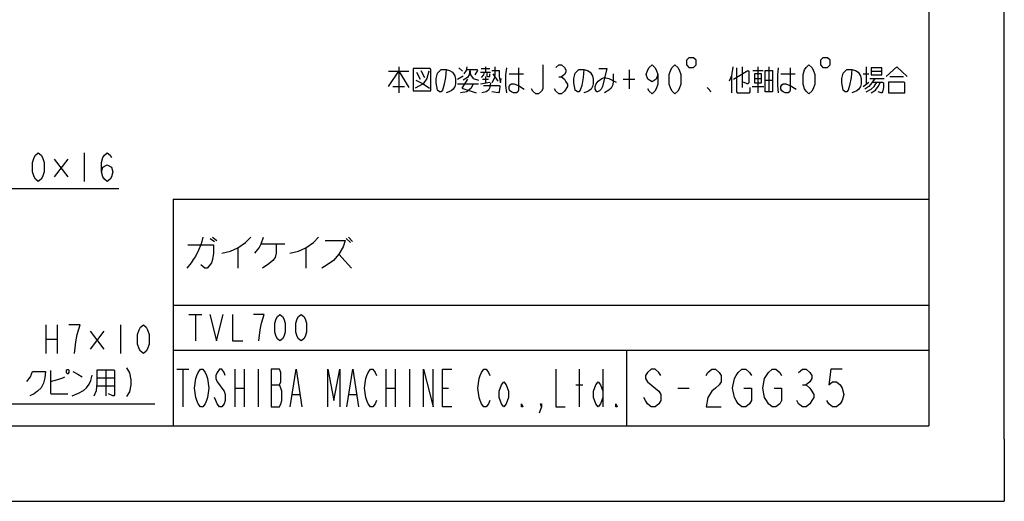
# Model space of a CAD drawing. Header units: millimetres. Extents: x 0 to 594, y 0 to 420.
# Tile 19 of 35: x 464 to 594, y 0 to 64. Entities that reach past the tile are written whole.
import ezdxf

# ---------------------------------------------------------------- set-up
doc = ezdxf.new("R2010")
doc.units = ezdxf.units.MM
doc.header["$LTSCALE"] = 32.67
doc.linetypes.add('DOT', pattern=[0.2, 0.1, -0.1])
doc.linetypes.add('HIDDEN', pattern=[0.2, 0.1, -0.1])
doc.layers.get('0').update_dxf_attribs({"linetype": 'CONTINUOUS'})
doc.layers.add('DEFAULT_2', color=8, linetype='HIDDEN')
doc.layers.add('DRA_ITEM', color=7, linetype='CONTINUOUS')

msp = doc.modelspace()

# ---------------------------------------------------------------- linework, layer by layer
at = {"color": 7, "linetype": 'CONTINUOUS'}
for p, q in [((584, 410), (584, 10)), ((594, 8.24228), (594, 409.35318)), ((484, 40), (584, 40)), ((484, 40), (484, 10)), ((484, 20), (584, 20)), ((544, 20), (544, 10)), ((10, 10), (584, 10)), ((12.37736, 0), (584.30102, 0))]:
    msp.add_line(p, q, dxfattribs=at)
at = {"color": 2, "linetype": 'CONTINUOUS'}
for p, q in [((488.89499, 34.82813), (489.45749, 34.40625)), ((489.17626, 34.96875), (489.73875, 34.54687)), ((495.645, 34.125), (498.73874, 34.125)), ((506.895, 34.82813), (507.45749, 34.26563)), ((507.17626, 34.96875), (507.73876, 34.40625)), ((492.55126, 33.5625), (492.55126, 30.89062)), ((501.55125, 33.5625), (501.55125, 30.89062)), ((505.91064, 32.71875), (507.59812, 30.89062)), ((486.045, 24.75), (487.79498, 24.75)), ((486.92001, 24.75), (486.92001, 21.25)), ((484.46874, 17.5), (486.03126, 17.5)), ((485.25, 17.5), (485.25, 12.5)), ((492.12501, 17.5), (492.12501, 12.5)), ((493.37501, 17.5), (493.37501, 12.5)), ((495.25, 17.5), (495.25, 12.5)), ((512.12502, 17.5), (512.12502, 12.5)), ((513.37501, 17.5), (513.37501, 12.5)), ((515.25001, 17.5), (515.25001, 12.5)), ((537.75001, 12.5), (537.75001, 17.5)), ((540.875, 17.5), (540.875, 12.5)), ((492.12501, 15), (493.37501, 15)), ((496.96874, 15.41667), (498.06251, 15.41667)), ((512.12502, 15), (513.37501, 15)), ((519.62499, 15), (520.40625, 15)), ((537.28127, 15.41667), (538.21874, 15.41667)), ((550.77, 15), (552.27001, 15)), ((567.27, 15.41667), (567.76999, 15.41667)), ((499.78125, 14.16667), (500.71876, 14.16667)), ((507.28126, 14.16667), (508.21874, 14.16667))]:
    msp.add_line(p, q, dxfattribs=at)
at = {"color": 4, "linetype": 'CONTINUOUS'}
for p, q in [((484, 26), (584, 26)), ((594, 8.24228), (594, 0)), ((584.30102, 0), (594, 0))]:
    msp.add_line(p, q, dxfattribs=at)
at = {"color": 2, "linetype": 'CONTINUOUS'}
for points in [[(487.91064, 34.96875), (487.77, 34.40625), (487.62937, 33.98437), (487.34814, 33.28125), (486.92624, 32.4375), (486.64501, 32.01563), (486.36375, 31.59375), (485.80125, 30.89062)], [(485.94189, 33.98437), (489.31689, 33.98437), (489.31689, 32.85938), (489.17626, 32.01563), (489.03562, 31.59375), (488.75436, 31.17188), (488.47313, 30.89062), (488.19186, 30.89062), (487.62937, 31.3125)], [(490.44188, 32.85938), (491.56687, 33.14062), (492.55126, 33.5625), (493.53562, 34.26563), (494.23874, 34.96875)], [(494.80124, 32.85938), (495.36373, 33.5625), (495.645, 34.125), (495.92626, 34.96875)], [(497.61375, 34.125), (497.61375, 32.85938), (497.47311, 32.29687), (497.19189, 31.875), (496.62939, 31.45313), (495.78563, 30.89062)], [(499.44186, 32.85938), (500.56689, 33.14062), (501.55125, 33.5625), (502.53564, 34.26563), (503.23877, 34.96875)], [(504.08249, 34.54687), (506.75436, 34.54687), (506.47314, 33.70312), (505.91064, 32.71875), (505.20751, 31.875), (504.36375, 31.3125), (503.66063, 30.89062)], [(488.845, 24.75), (489.72001, 21.25), (490.59498, 24.75)], [(491.82, 24.75), (491.82, 21.25), (493.21998, 21.25)], [(495.32001, 21.25), (495.49501, 22.70833), (495.67001, 23.58333), (495.84502, 24.16667), (496.01998, 24.75), (494.62, 24.75)], [(498.12001, 21.25), (497.77001, 21.54167), (497.595, 21.83333), (497.42, 22.41667), (497.42, 23.58333), (497.595, 24.16667), (497.77001, 24.45833), (498.12001, 24.75), (498.47002, 24.45833), (498.64502, 24.16667), (498.81998, 23.58333), (498.81998, 22.41667), (498.64502, 21.83333), (498.47002, 21.54167), (498.12001, 21.25)], [(500.92001, 21.25), (500.57001, 21.54167), (500.395, 21.83333), (500.22, 22.41667), (500.22, 23.58333), (500.395, 24.16667), (500.57001, 24.45833), (500.92001, 24.75), (501.27002, 24.45833), (501.44498, 24.16667), (501.61998, 23.58333), (501.61998, 22.41667), (501.44498, 21.83333), (501.27002, 21.54167), (500.92001, 21.25)], [(488.37499, 13.33334), (488.21877, 12.91667), (487.90625, 12.5), (487.59377, 12.5), (487.28125, 12.91667), (487.12499, 13.33334), (486.96873, 13.75), (486.81251, 15), (486.96873, 16.25), (487.12499, 16.66667), (487.28125, 17.08333), (487.59377, 17.5), (487.90625, 17.5), (488.21877, 17.08333), (488.37499, 16.66667), (488.53125, 16.25), (488.68751, 15), (488.53125, 13.75), (488.37499, 13.33334)], [(490.87502, 16.66667), (490.71876, 17.08333), (490.40624, 17.5), (490.09376, 17.5), (489.78124, 17.08333), (489.62498, 16.66667), (489.62498, 16.25), (489.78124, 15.83333), (490.09376, 15.41667), (490.40624, 15), (490.71876, 14.58333), (490.87502, 14.16667), (490.87502, 13.33334), (490.71876, 12.91667), (490.40624, 12.5), (490.09376, 12.5), (489.78124, 12.91667), (489.62498, 13.33334), (489.46876, 13.75)], [(496.96874, 17.5), (496.96874, 12.5), (498.06251, 12.5), (498.21873, 12.91667), (498.37499, 13.33334), (498.37499, 14.58333), (498.21873, 15), (498.06251, 15.41667), (498.21873, 15.83333), (498.21873, 17.08333), (498.06251, 17.5), (496.96874, 17.5)], [(499.46876, 12.5), (500.24998, 17.5), (501.03124, 12.5)], [(504.46875, 12.5), (504.46875, 17.5), (505.25, 13.33334), (506.03126, 17.5), (506.03126, 12.5)], [(506.96874, 12.5), (507.75, 17.5), (508.53125, 12.5)], [(510.87499, 13.33334), (510.71876, 12.91667), (510.40625, 12.5), (510.09377, 12.5), (509.78125, 12.91667), (509.62499, 13.33334), (509.46877, 13.75), (509.31251, 15), (509.46877, 16.25), (509.62499, 16.66667), (509.78125, 17.08333), (510.09377, 17.5), (510.40625, 17.5), (510.71876, 17.08333), (510.87499, 16.66667)], [(517.125, 12.5), (517.125, 17.5), (518.375, 12.5), (518.375, 17.5)], [(520.87499, 12.5), (519.62499, 12.5), (519.62499, 17.5), (520.87499, 17.5)], [(525.87501, 13.33334), (525.71875, 12.91667), (525.40623, 12.5), (525.09375, 12.5), (524.78124, 12.91667), (524.62501, 13.33334), (524.46875, 13.75), (524.3125, 15), (524.46875, 16.25), (524.62501, 16.66667), (524.78124, 17.08333), (525.09375, 17.5), (525.40623, 17.5), (525.71875, 17.08333), (525.87501, 16.66667)], [(534.62502, 17.5), (534.62502, 12.5), (535.87501, 12.5)], [(548.51999, 16.66667), (548.27001, 17.08333), (547.76998, 17.5), (547.26999, 17.5), (546.77, 17.08333), (546.51999, 16.66667), (546.51999, 16.25), (546.77, 15.83333), (547.26999, 15.41667), (547.76998, 15), (548.27001, 14.58333), (548.51999, 14.16667), (548.51999, 13.33334), (548.27001, 12.91667), (547.76998, 12.5), (547.26999, 12.5), (546.77, 12.91667), (546.51999, 13.33334), (546.27001, 13.75)], [(554.51999, 16.66667), (554.77001, 17.08333), (555.27, 17.5), (555.76999, 17.5), (556.27001, 17.08333), (556.51999, 16.66667), (556.51999, 15.83333), (556.27001, 15.41667), (555.76999, 15), (555.27, 14.58333), (554.77001, 13.75), (554.51999, 12.5), (556.51999, 12.5)], [(559.52001, 15), (560.51999, 15), (560.51999, 13.33334), (560.27002, 12.91667), (559.76999, 12.5), (559.27, 12.5), (558.77001, 12.91667), (558.51999, 13.33334), (558.27002, 13.75), (558.02, 15), (558.27002, 16.25), (558.51999, 16.66667), (558.77001, 17.08333), (559.27, 17.5), (559.76999, 17.5), (560.27002, 17.08333), (560.51999, 16.66667)], [(563.52001, 15), (564.51999, 15), (564.51999, 13.33334), (564.27002, 12.91667), (563.76999, 12.5), (563.27, 12.5), (562.77001, 12.91667), (562.51999, 13.33334), (562.27002, 13.75), (562.02, 15), (562.27002, 16.25), (562.51999, 16.66667), (562.77001, 17.08333), (563.27, 17.5), (563.76999, 17.5), (564.27002, 17.08333), (564.51999, 16.66667)], [(566.77001, 17.08333), (567.27, 17.5), (567.76999, 17.5), (568.26998, 17.08333), (568.52, 16.66667), (568.52, 16.25), (568.26998, 15.83333), (567.76999, 15.41667), (568.26998, 15), (568.52, 14.58333), (568.77001, 14.16667), (568.77001, 13.75), (568.52, 13.33334), (568.26998, 12.91667), (567.76999, 12.5), (567.27, 12.5), (566.77001, 12.91667), (566.52, 13.33334)], [(572.52, 17.5), (571.01999, 17.5), (570.77001, 15.41667), (571.27, 15.83333), (571.76999, 15.83333), (572.26998, 15.41667), (572.52, 15), (572.77001, 14.16667), (572.52, 13.33334), (572.26998, 12.91667), (571.76999, 12.5), (571.27, 12.5), (570.77001, 12.91667), (570.52, 13.33334)], [(528.375, 13.75), (528.06248, 12.91667), (527.75, 12.5), (527.43749, 12.91667), (527.125, 13.75), (527.125, 14.58333), (527.43749, 15.41667), (527.75, 15.83333), (528.06248, 15.41667), (528.375, 14.58333), (528.375, 13.75)], [(540.875, 13.75), (540.56251, 12.91667), (540.25, 12.5), (539.93752, 12.91667), (539.625, 13.75), (539.625, 14.58333), (539.93752, 15.41667), (540.25, 15.83333), (540.56251, 15.41667), (540.875, 14.58333)], [(530.24999, 12.5), (530.09374, 12.5), (530.09374, 12.91667), (530.24999, 12.5)], [(532.74999, 12.5), (532.59376, 12.91667), (532.74999, 12.91667), (532.74999, 12.5), (532.43751, 11.66667)], [(542.74999, 12.5), (542.59377, 12.5), (542.59377, 12.91667), (542.74999, 12.5)]]:
    msp.add_lwpolyline(points, dxfattribs=at)
at = {"layer": 'DEFAULT_2', "color": 8, "linetype": 'DOT'}
for p, q in [((484, 40), (584, 40)), ((484, 40), (484, 10)), ((584, 40), (584, 10)), ((484, 26), (584, 26)), ((484, 20), (584, 20)), ((544, 20), (544, 10)), ((484, 10), (584, 10))]:
    msp.add_line(p, q, dxfattribs=at)
at = {"layer": 'DRA_ITEM', "color": 2, "linetype": 'CONTINUOUS'}
for p, q in [((513.83186, 57.556), (513.83186, 54.11225)), ((521.81185, 57.43725), (522.28686, 56.96226)), ((525.32687, 57.556), (525.32687, 56.8435)), ((559.3052, 57.556), (559.3052, 54.82475)), ((561.39519, 57.556), (561.39519, 54.11225)), ((562.82018, 57.556), (562.82018, 54.231)), ((575.70854, 57.556), (575.70854, 55.29975)), ((512.50185, 56.96226), (515.16187, 56.96226)), ((516.20685, 56.8435), (516.68186, 55.89351)), ((516.77685, 57.081), (517.25186, 56.13101)), ((521.62184, 55.89351), (522.38185, 56.3685)), ((524.66185, 56.8435), (525.99186, 56.8435)), ((524.75687, 57.31851), (525.89687, 57.31851)), ((525.32687, 56.24976), (525.32687, 55.41851)), ((526.27686, 56.60601), (526.94184, 55.656)), ((528.46187, 56.60601), (530.36184, 56.60601)), ((535.01686, 56.21017), (535.39685, 56.21017)), ((544.32686, 57.16017), (544.32686, 54.62684)), ((557.8802, 56.3685), (557.8802, 54.11225)), ((560.7302, 57.081), (562.06017, 57.081)), ((564.43519, 56.60601), (566.3352, 56.60601)), ((575.32852, 56.60601), (576.08853, 56.60601)), ((576.37353, 56.96226), (577.79853, 56.96226)), ((578.84354, 56.24976), (580.64852, 56.24976)), ((513.07185, 54.9435), (514.59187, 54.9435)), ((521.62184, 55.29975), (524.37685, 55.29975)), ((524.66185, 55.29975), (525.89687, 55.53726)), ((524.94685, 55.89351), (525.70686, 55.89351)), ((543.56685, 55.89351), (545.08687, 55.89351)), ((560.63518, 54.9435), (562.1552, 54.9435)), ((560.92017, 56.01225), (561.8702, 56.01225)), ((562.34517, 55.77476), (563.2952, 55.77476)), ((575.32852, 54.9435), (576.08853, 55.53726)), ((576.18352, 56.01225), (578.08353, 56.01225)), ((578.65353, 55.53726), (578.65353, 54.11225)), ((472.20904, 46.16565), (472.20904, 42.36565)), ((470.02404, 45.3344), (468.21905, 42.95941)), ((468.21905, 45.3344), (470.02404, 42.95941)), ((452.44905, 41.41565), (476.76905, 41.41565)), ((467.1107, 23.36248), (467.1107, 19.56248)), ((468.63069, 23.36248), (468.63069, 19.56248)), ((474.80569, 22.53123), (473.00071, 20.15623)), ((473.00071, 22.53123), (474.80569, 20.15623)), ((476.9907, 23.36248), (476.9907, 19.56248)), ((467.1107, 21.46248), (468.63069, 21.46248)), ((475.05904, 17.42498), (475.05904, 13.98123)), ((473.91904, 16.35623), (476.19904, 16.35623)), ((473.91904, 15.28748), (476.19904, 15.28748)), ((455.20404, 12.91248), (481.55071, 12.91248))]:
    msp.add_line(p, q, dxfattribs=at)
for points in [[(551.92686, 58.42684), (551.92686, 57.79351), (552.24351, 57.47684), (552.87685, 57.47684), (553.19353, 57.79351), (553.19353, 58.42684), (552.87685, 58.74351), (552.24351, 58.74351), (551.92686, 58.42684)], [(569.66018, 58.42684), (569.66018, 57.79351), (569.97686, 57.47684), (570.6102, 57.47684), (570.92685, 57.79351), (570.92685, 58.42684), (570.6102, 58.74351), (569.97686, 58.74351), (569.66018, 58.42684)], [(522.85686, 57.556), (522.76187, 57.081), (522.47687, 56.60601)], [(526.56186, 57.556), (526.56186, 56.48725), (526.46687, 56.01225), (526.18187, 55.41851)], [(528.08184, 57.43725), (527.98686, 56.48725), (527.98686, 55.06226), (528.08184, 54.11225)], [(529.69685, 57.43725), (529.69685, 54.4685), (529.60187, 54.231), (529.41185, 54.11225), (529.03187, 54.11225), (528.74687, 54.231), (528.55685, 54.34976), (528.46187, 54.58725), (528.46187, 54.9435), (528.55685, 55.181), (528.74687, 55.29975), (529.12685, 55.29975), (529.41185, 55.181), (529.69685, 55.06226), (530.45686, 54.58725)], [(532.92687, 57.79351), (532.92687, 54.62684), (532.73686, 54.31017), (532.35687, 53.99351), (531.97685, 53.99351), (531.59686, 54.31017), (531.40685, 54.62684)], [(534.63687, 57.47684), (535.01686, 57.79351), (535.39685, 57.79351), (535.77687, 57.47684), (535.96685, 57.16017), (535.96685, 56.8435), (535.77687, 56.52684), (535.39685, 56.21017), (535.77687, 55.89351), (535.96685, 55.57684), (536.15686, 55.26017), (536.15686, 54.9435), (535.77687, 54.31017)], [(548.12684, 56.52684), (547.93687, 55.89351), (547.36687, 55.57684), (546.79687, 55.89351), (546.60686, 56.52684), (546.79687, 57.16017), (546.98684, 57.47684), (547.36687, 57.79351), (547.74685, 57.47684), (547.93687, 57.16017), (548.12684, 56.52684), (548.12684, 55.26017), (547.93687, 54.62684), (547.74685, 54.31017), (547.36687, 53.99351), (546.98684, 54.31017), (546.79687, 54.62684)], [(550.40688, 53.99351), (550.02685, 54.31017), (549.83684, 54.62684), (549.64686, 55.26017), (549.64686, 56.52684), (549.83684, 57.16017), (550.02685, 57.47684), (550.40688, 57.79351), (550.78686, 57.47684), (550.97687, 57.16017), (551.16685, 56.52684), (551.16685, 55.26017), (550.97687, 54.62684), (550.78686, 54.31017), (550.40688, 53.99351)], [(558.07018, 57.556), (557.8802, 56.3685), (557.5952, 55.656)], [(558.54519, 57.43725), (558.54519, 54.231), (558.64018, 54.11225), (560.25519, 54.11225), (560.35018, 54.231), (560.35018, 54.82475)], [(564.05521, 57.43725), (563.96018, 56.48725), (563.96018, 55.06226), (564.05521, 54.11225)], [(565.67018, 57.43725), (565.67018, 54.4685), (565.57519, 54.231), (565.38518, 54.11225), (565.00519, 54.11225), (564.72019, 54.231), (564.53018, 54.34976), (564.43519, 54.58725), (564.43519, 54.9435), (564.53018, 55.181), (564.72019, 55.29975), (565.10018, 55.29975), (565.38518, 55.181), (565.67018, 55.06226), (566.43019, 54.58725)], [(568.14019, 53.99351), (567.7602, 54.31017), (567.57019, 54.62684), (567.38018, 55.26017), (567.38018, 56.52684), (567.57019, 57.16017), (567.7602, 57.47684), (568.14019, 57.79351), (568.52018, 57.47684), (568.71019, 57.16017), (568.9002, 56.52684), (568.9002, 55.26017), (568.71019, 54.62684), (568.52018, 54.31017), (568.14019, 53.99351)], [(576.37353, 57.43725), (576.37353, 56.48725), (577.79853, 56.48725), (577.79853, 57.43725), (576.37353, 57.43725)], [(578.36853, 56.24976), (579.79352, 57.556), (581.12353, 56.24976)], [(512.50185, 54.9435), (513.83186, 56.96226), (515.16187, 54.82475)], [(515.73187, 57.31851), (515.73187, 54.34976), (518.10686, 54.34976), (518.10686, 57.19975), (518.01187, 57.31851), (515.73187, 57.31851)], [(517.82186, 56.96226), (517.53686, 56.01225), (517.06185, 55.29975), (516.01687, 54.70601)], [(520.10185, 57.19975), (520.00687, 56.13101), (519.81685, 55.06226), (519.62684, 54.4685), (519.43687, 54.231), (519.24685, 54.231), (518.96186, 54.4685), (518.86687, 54.9435), (518.77184, 55.41851), (518.77184, 56.01225), (518.96186, 56.72475), (519.43687, 57.19975), (520.10185, 57.19975), (520.57687, 57.081), (520.95685, 56.8435), (521.24185, 56.3685), (521.33684, 55.89351), (521.33684, 55.29975), (521.24185, 54.9435), (521.05184, 54.58725), (520.76684, 54.34976), (520.48184, 54.231), (520.10185, 54.11225)], [(523.23685, 57.19975), (523.14186, 56.48725), (522.95185, 56.13101), (522.38185, 55.77476)], [(522.76187, 57.19975), (524.18687, 57.19975), (524.28186, 57.081), (523.90187, 56.48725)], [(523.23685, 57.19975), (523.33187, 56.48725), (523.71186, 56.01225), (524.37685, 55.77476)], [(525.13686, 56.8435), (525.04187, 56.48725), (524.75687, 56.13101)], [(525.51685, 56.8435), (525.51685, 56.3685), (525.61187, 56.24976), (525.89687, 56.24976), (525.89687, 56.60601)], [(526.18187, 57.081), (527.13186, 57.081), (527.13186, 56.24976), (527.22684, 55.77476), (527.32187, 55.41851), (527.41686, 56.01225)], [(538.34187, 57.19975), (538.24684, 56.13101), (538.05687, 55.06226), (537.86685, 54.4685), (537.67684, 54.231), (537.48687, 54.231), (537.20187, 54.4685), (537.10684, 54.9435), (537.01186, 55.41851), (537.01186, 56.01225), (537.20187, 56.72475), (537.67684, 57.19975), (538.34187, 57.19975), (538.81684, 57.081), (539.19687, 56.8435), (539.48186, 56.3685), (539.57685, 55.89351), (539.57685, 55.29975), (539.48186, 54.9435), (539.29185, 54.58725), (539.00685, 54.34976), (538.72185, 54.231), (538.34187, 54.11225)], [(540.33686, 57.31851), (541.38187, 57.31851), (540.81184, 54.9435), (540.62186, 54.58725), (540.43185, 54.34976), (540.14685, 54.231), (540.05186, 54.231), (539.95684, 54.34976), (539.86185, 54.58725), (539.86185, 54.9435), (539.95684, 55.29975), (540.24184, 55.656), (540.71685, 56.01225), (541.09687, 56.13101), (541.66687, 56.01225), (542.61686, 55.53726)], [(542.23687, 56.60601), (542.23687, 55.53726), (542.14185, 55.06226), (541.95187, 54.70601), (541.66687, 54.4685), (541.09687, 54.11225)], [(558.1652, 55.89351), (560.06518, 57.081), (560.1602, 56.96226)], [(560.1602, 56.96226), (560.1602, 55.41851), (560.06518, 55.29975), (559.97019, 55.29975), (559.49518, 55.53726)], [(560.92017, 56.60601), (560.92017, 55.41851), (561.8702, 55.41851), (561.8702, 56.60601), (560.92017, 56.60601)], [(562.34517, 57.081), (563.2952, 57.081), (563.2952, 54.231), (562.34517, 54.231), (562.34517, 57.081)], [(573.80853, 57.19975), (573.71351, 56.13101), (573.52353, 55.06226), (573.33352, 54.4685), (573.14351, 54.231), (572.95353, 54.231), (572.66853, 54.4685), (572.57351, 54.9435), (572.47852, 55.41851), (572.47852, 56.01225), (572.66853, 56.72475), (573.14351, 57.19975), (573.80853, 57.19975), (574.28351, 57.081), (574.66353, 56.8435), (574.94853, 56.3685), (575.04352, 55.89351), (575.04352, 55.29975), (574.94853, 54.9435), (574.75852, 54.58725), (574.47352, 54.34976), (574.18852, 54.231), (573.80853, 54.11225)], [(516.11186, 55.77476), (517.06185, 55.29975), (517.91684, 54.70601)], [(523.71186, 55.29975), (523.42686, 54.70601), (522.85686, 54.231), (522.00186, 54.11225)], [(522.95185, 55.89351), (522.19188, 54.70601), (524.09185, 54.11225)], [(525.99186, 55.41851), (525.89687, 54.82475), (525.70686, 54.4685), (525.42186, 54.231), (524.85186, 54.11225)], [(525.04187, 55.06226), (527.13186, 55.06226), (527.22684, 54.9435), (527.13186, 54.231), (527.03687, 54.11225), (526.18187, 54.231)], [(554.65018, 54.82475), (555.03021, 54.4685), (555.12519, 54.231)], [(576.84854, 56.01225), (576.46852, 55.41851), (576.08853, 54.9435), (575.51853, 54.58725)], [(575.70854, 54.231), (576.37353, 54.58725), (576.75352, 54.9435), (577.13354, 55.53726)], [(576.37353, 54.11225), (576.94353, 54.4685), (577.32352, 54.9435), (577.60851, 55.53726)], [(576.56354, 55.53726), (577.89351, 55.53726), (577.98854, 55.41851), (577.98854, 54.82475), (577.89351, 54.231), (577.79853, 54.11225), (577.70354, 54.11225), (577.32352, 54.231)], [(578.65353, 54.11225), (580.83853, 54.11225), (580.83853, 55.41851), (580.74351, 55.53726), (578.65353, 55.53726)], [(535.77687, 54.31017), (535.39685, 53.99351), (535.01686, 53.99351), (534.63687, 54.31017), (534.44686, 54.62684)], [(466.12903, 42.36565), (465.74904, 42.68232), (465.55903, 42.99899), (465.36905, 43.63232), (465.36905, 44.89899), (465.55903, 45.53232), (465.74904, 45.84898), (466.12903, 46.16565), (466.50905, 45.84898), (466.69903, 45.53232), (466.88904, 44.89899), (466.88904, 43.63232), (466.69903, 42.99899), (466.50905, 42.68232), (466.12903, 42.36565)], [(474.48904, 43.63232), (474.67905, 44.26565), (475.24905, 44.58232), (475.81905, 44.26565), (476.00903, 43.63232), (475.81905, 42.99899), (475.62904, 42.68232), (475.24905, 42.36565), (474.86903, 42.68232), (474.67905, 42.99899), (474.48904, 43.63232), (474.48904, 44.89899), (474.67905, 45.53232), (474.86903, 45.84898), (475.24905, 46.16565), (475.62904, 45.84898), (475.81905, 45.53232)], [(471.29071, 22.09581), (471.6707, 23.36248), (470.15071, 23.36248)], [(480.03071, 19.56248), (479.65072, 19.87915), (479.46071, 20.19581), (479.2707, 20.82915), (479.2707, 22.09581), (479.46071, 22.72915), (479.65072, 23.04581), (480.03071, 23.36248), (480.4107, 23.04581), (480.60071, 22.72915), (480.79072, 22.09581), (480.79072, 20.82915), (480.60071, 20.19581), (480.4107, 19.87915), (480.03071, 19.56248)], [(470.91072, 19.56248), (471.1007, 21.14581), (471.29071, 22.09581)], [(464.60904, 15.88123), (465.08405, 16.47498), (465.36905, 17.18748), (467.07905, 17.18748), (466.98403, 16.35623), (466.79405, 15.64373), (466.50905, 15.04998), (466.03404, 14.57498), (465.55903, 14.21873), (464.98903, 13.98123)], [(467.74404, 17.30623), (467.74404, 14.33748), (467.83903, 14.21873), (470.02404, 14.21873)], [(469.92905, 17.42498), (469.83402, 17.30623), (469.83402, 17.06873), (469.92905, 16.94998), (470.11902, 16.94998), (470.21405, 17.06873), (470.21405, 17.30623), (470.11902, 17.42498), (469.92905, 17.42498)], [(470.68902, 17.18748), (471.35405, 16.83123), (471.92405, 16.47498)], [(473.53906, 13.98123), (473.82405, 14.69373), (473.91904, 15.64373), (473.91904, 17.42498), (476.10405, 17.42498), (476.19904, 17.30623), (476.19904, 14.09998), (476.10405, 13.98123), (476.00903, 13.98123), (475.43903, 14.21873)], [(477.81405, 17.66248), (478.19404, 17.02915), (478.38405, 16.07915), (478.38405, 15.44581), (478.19404, 14.49581), (477.81405, 13.86248)], [(467.74404, 15.88123), (468.69403, 16.11873), (469.35905, 16.35623), (469.64405, 16.47498)], [(470.59403, 13.98123), (471.44903, 14.33748), (472.11406, 14.69373), (472.49404, 15.04998), (472.87403, 15.52498), (473.06404, 15.99998), (473.25406, 16.71248)]]:
    msp.add_lwpolyline(points, dxfattribs=at)

doc.saveas('drawing.dxf')
